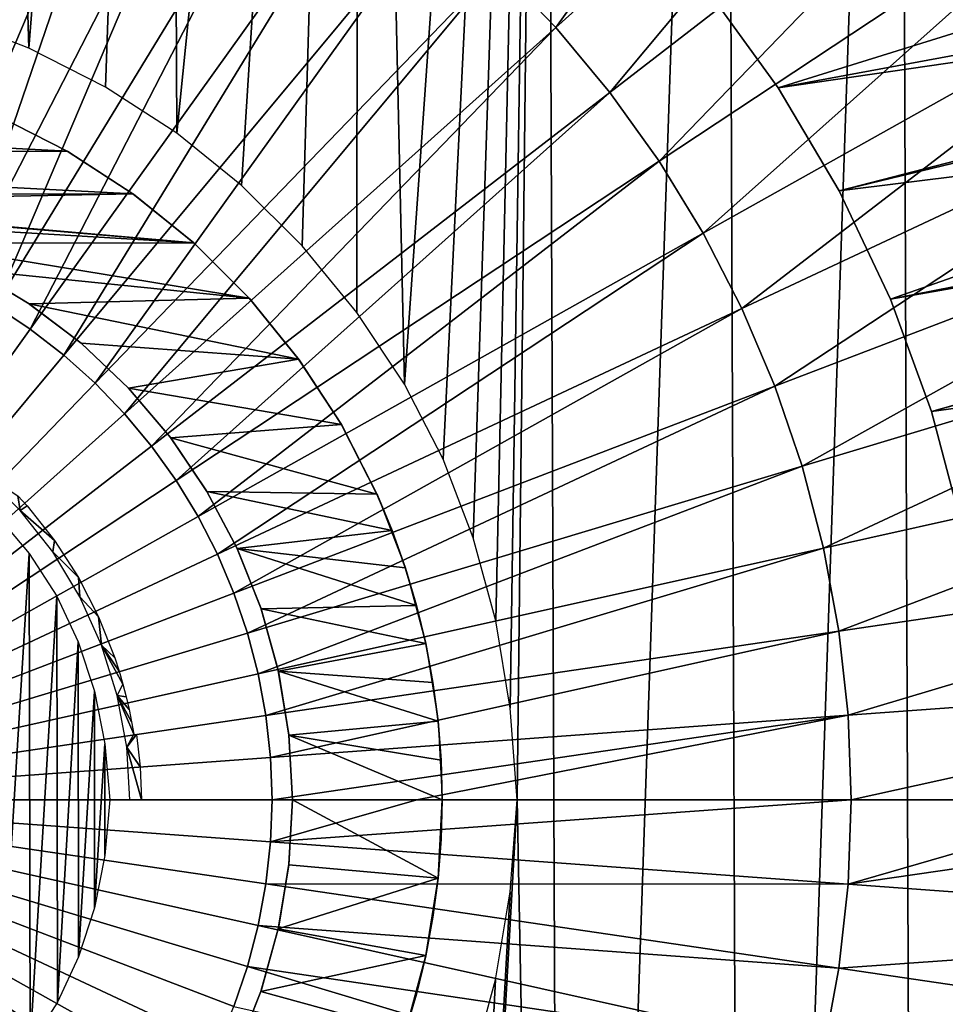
# Model space of a CAD drawing. Header units: millimetres. Extents: x -30.2 to 31.1, y -30.2 to 31.4.
# Tile 35 of 70: x 3.3 to 12.5, y -2 to 7.8. Entities that reach past the tile are written whole.
import ezdxf

# ---------------------------------------------------------------- set-up
doc = ezdxf.new("R2010")
doc.units = ezdxf.units.MM
doc.header["$LTSCALE"] = 81.481481
for name, color, linetype in [('1', 7, 'CONTINUOUS'), ('10', 7, 'CONTINUOUS'), ('2', 7, 'CONTINUOUS'), ('24', 7, 'CONTINUOUS'), ('27', 7, 'CONTINUOUS'), ('28', 7, 'CONTINUOUS'), ('29', 7, 'CONTINUOUS'), ('30', 7, 'CONTINUOUS'), ('31', 7, 'CONTINUOUS'), ('44', 7, 'CONTINUOUS'), ('46', 7, 'CONTINUOUS'), ('59', 7, 'CONTINUOUS'), ('9', 7, 'CONTINUOUS')]:
    doc.layers.add(name, color=color, linetype=linetype)

msp = doc.modelspace()

# ---------------------------------------------------------------- linework, layer by layer
at = {"layer": '1', "color": 251, "linetype": 'Continuous', "true_color": 0x4c4c4c}
for points in [[(3.2722, 2.899, -5.4026), (2.899, 3.2722, -5.4026), (3.2477, 3.0468, 0.8209), (3.2722, 2.899, -5.4026)], [(3.3409, 2.9439, 0.8026), (3.2722, 2.899, -5.4026), (3.2477, 3.0468, 0.8209), (3.3409, 2.9439, 0.8026)], [(3.6165, 2.598, 0.8026), (3.2722, 2.899, -5.4026), (3.3409, 2.9439, 0.8026), (3.6165, 2.598, 0.8026)], [(3.5978, 2.4834, -5.4026), (3.2722, 2.899, -5.4026), (3.6165, 2.598, 0.8026), (3.5978, 2.4834, -5.4026)], [(3.8563, 2.2265, 0.8026), (3.5978, 2.4834, -5.4026), (3.6165, 2.598, 0.8026), (3.8563, 2.2265, 0.8026)], [(3.8709, 2.0316, -5.4026), (3.5978, 2.4834, -5.4026), (3.8563, 2.2265, 0.8026), (3.8709, 2.0316, -5.4026)], [(4.0582, 1.8329, 0.8026), (3.8709, 2.0316, -5.4026), (3.8563, 2.2265, 0.8026), (4.0582, 1.8329, 0.8026)], [(4.0876, 1.5502, -5.4026), (3.8709, 2.0316, -5.4026), (4.0582, 1.8329, 0.8026), (4.0876, 1.5502, -5.4026)], [(4.22, 1.4213, 0.8026), (4.0876, 1.5502, -5.4026), (4.0582, 1.8329, 0.8026), (4.22, 1.4213, 0.8026)], [(4.2446, 1.0462, -5.4026), (4.0876, 1.5502, -5.4026), (4.3002, 1.1591, 0.8611), (4.2446, 1.0462, -5.4026)], [(4.3002, 1.1591, 0.8611), (4.0876, 1.5502, -5.4026), (4.2624, 1.2892, 0.821), (4.3002, 1.1591, 0.8611)], [(4.2624, 1.2892, 0.821), (4.0876, 1.5502, -5.4026), (4.22, 1.4213, 0.8026), (4.2624, 1.2892, 0.821)], [(4.3335, 1.0314, 0.9252), (4.2446, 1.0462, -5.4026), (4.3002, 1.1591, 0.8611), (4.3335, 1.0314, 0.9252)], [(4.3398, 0.5269, -5.4026), (4.2446, 1.0462, -5.4026), (4.4093, 0.6578, 1.1974), (4.3398, 0.5269, -5.4026)], [(4.4093, 0.6578, 1.1974), (4.2446, 1.0462, -5.4026), (4.3878, 0.7809, 1.0958), (4.4093, 0.6578, 1.1974)], [(4.3878, 0.7809, 1.0958), (4.2446, 1.0462, -5.4026), (4.3626, 0.9055, 1.0059), (4.3878, 0.7809, 1.0958)], [(4.3626, 0.9055, 1.0059), (4.2446, 1.0462, -5.4026), (4.3335, 1.0314, 0.9252), (4.3626, 0.9055, 1.0059)], [(4.4391, 0.6545, 3.4131), (4.3398, 0.5269, -5.4026), (4.4093, 0.6578, 1.1974), (4.4391, 0.6545, 3.4131)], [(4.4751, 0.3281, 3.4131), (4.3398, 0.5269, -5.4026), (4.4391, 0.6545, 3.4131), (4.4751, 0.3281, 3.4131)], [(4.3717, 0, -5.4026), (4.3398, 0.5269, -5.4026), (4.4871, 0, 3.4131), (4.3717, 0, -5.4026)], [(4.4871, 0, 3.4131), (4.3398, 0.5269, -5.4026), (4.4751, 0.3281, 3.4131), (4.4871, 0, 3.4131)]]:
    msp.add_3dface(points, dxfattribs=at)
at = {"layer": '10', "color": 251, "linetype": 'Continuous', "true_color": 0x4c4c4c}
for points in [[(5.7967, 0, 6.9605), (0, 0, 7), (5.7813, -0.4231, 6.9605), (5.7967, 0, 6.9605)], [(5.7813, -0.4231, 6.9605), (0, 0, 7), (5.735, -0.844, 6.9605), (5.7813, -0.4231, 6.9605)], [(5.735, -0.844, 6.9605), (0, 0, 7), (5.6581, -1.2604, 6.9605), (5.735, -0.844, 6.9605)], [(5.6581, -1.2604, 6.9605), (0, 0, 7), (5.551, -1.67, 6.9605), (5.6581, -1.2604, 6.9605)], [(5.551, -1.67, 6.9605), (0, 0, 7), (5.4142, -2.0708, 6.9605), (5.551, -1.67, 6.9605)], [(5.4142, -2.0708, 6.9605), (0, 0, 7), (5.2486, -2.4605, 6.9605), (5.4142, -2.0708, 6.9605)], [(5.2486, -2.4605, 6.9605), (0, 0, 7), (5.055, -2.837, 6.9605), (5.2486, -2.4605, 6.9605)], [(5.055, -2.837, 6.9605), (0, 0, 7), (4.8345, -3.1985, 6.9605), (5.055, -2.837, 6.9605)], [(4.8345, -3.1985, 6.9605), (0, 0, 7), (4.5881, -3.5428, 6.9605), (4.8345, -3.1985, 6.9605)], [(4.5881, -3.5428, 6.9605), (0, 0, 7), (4.3172, -3.8683, 6.9605), (4.5881, -3.5428, 6.9605)], [(4.3172, -3.8683, 6.9605), (0, 0, 7), (4.0234, -4.1731, 6.9605), (4.3172, -3.8683, 6.9605)], [(4.0234, -4.1731, 6.9605), (0, 0, 7), (3.708, -4.4556, 6.9605), (4.0234, -4.1731, 6.9605)], [(3.708, -4.4556, 6.9605), (0, 0, 7), (3.3729, -4.7144, 6.9605), (3.708, -4.4556, 6.9605)], [(3.3729, -4.7144, 6.9605), (0, 0, 7), (3.0198, -4.9481, 6.9605), (3.3729, -4.7144, 6.9605)], [(7.2458, 0, 6.9383), (5.7967, 0, 6.9605), (5.7813, -0.4231, 6.9605), (7.2458, 0, 6.9383)], [(11.5982, 0, 6.8418), (7.2458, 0, 6.9383), (5.7813, -0.4231, 6.9605), (11.5982, 0, 6.8418)], [(11.5982, 0, 6.8418), (5.7813, -0.4231, 6.9605), (11.5672, -0.8466, 6.8418), (11.5982, 0, 6.8418)], [(14.4895, 0, 6.7531), (11.5982, 0, 6.8418), (11.5672, -0.8466, 6.8418), (14.4895, 0, 6.7531)], [(17.3975, 0, 6.644), (14.4895, 0, 6.7531), (11.5672, -0.8466, 6.8418), (17.3975, 0, 6.644)], [(17.3975, 0, 6.644), (11.5672, -0.8466, 6.8418), (17.3511, -1.2699, 6.644), (17.3975, 0, 6.644)], [(5.7813, -0.4231, 6.9605), (5.735, -0.844, 6.9605), (11.5672, -0.8466, 6.8418), (5.7813, -0.4231, 6.9605)], [(5.735, -0.844, 6.9605), (5.6581, -1.2604, 6.9605), (11.4746, -1.6887, 6.8418), (5.735, -0.844, 6.9605)], [(11.5672, -0.8466, 6.8418), (5.735, -0.844, 6.9605), (11.4746, -1.6887, 6.8418), (11.5672, -0.8466, 6.8418)], [(11.5672, -0.8466, 6.8418), (11.4746, -1.6887, 6.8418), (17.3511, -1.2699, 6.644), (11.5672, -0.8466, 6.8418)], [(5.6581, -1.2604, 6.9605), (5.551, -1.67, 6.9605), (11.3207, -2.5218, 6.8418), (5.6581, -1.2604, 6.9605)], [(11.4746, -1.6887, 6.8418), (5.6581, -1.2604, 6.9605), (11.3207, -2.5218, 6.8418), (11.4746, -1.6887, 6.8418)], [(17.3511, -1.2699, 6.644), (11.4746, -1.6887, 6.8418), (17.2121, -2.5331, 6.644), (17.3511, -1.2699, 6.644)], [(5.551, -1.67, 6.9605), (5.4142, -2.0708, 6.9605), (11.1064, -3.3414, 6.8418), (5.551, -1.67, 6.9605)], [(11.3207, -2.5218, 6.8418), (5.551, -1.67, 6.9605), (11.1064, -3.3414, 6.8418), (11.3207, -2.5218, 6.8418)], [(11.4746, -1.6887, 6.8418), (11.3207, -2.5218, 6.8418), (17.2121, -2.5331, 6.644), (11.4746, -1.6887, 6.8418)]]:
    msp.add_3dface(points, dxfattribs=at)
at = {"layer": '2', "color": 251, "linetype": 'Continuous', "true_color": 0x4c4c4c}
for points in [[(3.3606, 2.4688, -5.6), (3.0343, -2.857, -5.6), (3.0183, 2.8717, -5.6), (3.3606, 2.4688, -5.6)], [(3.3707, -2.4562, -5.6), (3.0343, -2.857, -5.6), (3.3606, 2.4688, -5.6), (3.3707, -2.4562, -5.6)], [(3.6385, 2.0395, -5.6), (3.3707, -2.4562, -5.6), (3.3606, 2.4688, -5.6), (3.6385, 2.0395, -5.6)], [(3.6444, -2.0289, -5.6), (3.3707, -2.4562, -5.6), (3.6385, 2.0395, -5.6), (3.6444, -2.0289, -5.6)], [(3.8546, 1.5814, -5.6), (3.6444, -2.0289, -5.6), (3.6385, 2.0395, -5.6), (3.8546, 1.5814, -5.6)], [(3.8577, -1.573, -5.6), (3.6444, -2.0289, -5.6), (3.8546, 1.5814, -5.6), (3.8577, -1.573, -5.6)], [(4.0155, 1.0888, -5.6), (3.8577, -1.573, -5.6), (3.8546, 1.5814, -5.6), (4.0155, 1.0888, -5.6)], [(4.0167, -1.0829, -5.6), (3.8577, -1.573, -5.6), (4.0155, 1.0888, -5.6), (4.0167, -1.0829, -5.6)], [(4.1212, 0.5617, -5.6), (4.0167, -1.0829, -5.6), (4.0155, 1.0888, -5.6), (4.1212, 0.5617, -5.6)], [(4.1214, -0.5586, -5.6), (4.0167, -1.0829, -5.6), (4.1212, 0.5617, -5.6), (4.1214, -0.5586, -5.6)], [(4.1717, 0, -5.6), (4.1214, -0.5586, -5.6), (4.1212, 0.5617, -5.6), (4.1717, 0, -5.6)]]:
    msp.add_3dface(points, dxfattribs=at)
at = {"layer": '24', "color": 4, "linetype": 'Continuous'}
for points in [[(2.5606, 7.8411, -2), (2.826, 25.4076, -2), (3.3598, 7.5299, -2), (2.5606, 7.8411, -2)], [(2.826, 25.4076, -2), (4.7553, 25.1181, -2), (3.3598, 7.5299, -2), (2.826, 25.4076, -2)], [(3.3598, 7.5299, -2), (4.7553, 25.1181, -2), (4.1273, 7.1388, -2), (3.3598, 7.5299, -2)], [(4.1273, 7.1388, -2), (4.7553, 25.1181, -2), (4.8417, 6.6791, -2), (4.1273, 7.1388, -2)], [(4.7553, 25.1181, -2), (6.6633, 24.6801, -2), (4.8417, 6.6791, -2), (4.7553, 25.1181, -2)], [(4.8417, 6.6791, -2), (6.6633, 24.6801, -2), (5.4904, 6.1553, -2), (4.8417, 6.6791, -2)], [(5.4904, 6.1553, -2), (6.6633, 24.6801, -2), (6.096, 5.5517, -2), (5.4904, 6.1553, -2)], [(6.096, 5.5517, -2), (6.6633, 24.6801, -2), (6.6459, 4.8818, -2), (6.096, 5.5517, -2)], [(6.6459, 4.8818, -2), (6.6633, 24.6801, -2), (7.1224, 4.1635, -2), (6.6459, 4.8818, -2)], [(6.6633, 24.6801, -2), (8.5224, 24.102, -2), (7.1224, 4.1635, -2), (6.6633, 24.6801, -2)], [(7.1224, 4.1635, -2), (8.5224, 24.102, -2), (7.509, 3.4133, -2), (7.1224, 4.1635, -2)], [(7.509, 3.4133, -2), (8.5224, 24.102, -2), (7.8118, 2.6251, -2), (7.509, 3.4133, -2)], [(7.8118, 2.6251, -2), (8.5224, 24.102, -2), (8.0363, 1.7935, -2), (7.8118, 2.6251, -2)], [(8.0363, 1.7935, -2), (8.5224, 24.102, -2), (8.1823, 0.9185, -2), (8.0363, 1.7935, -2)], [(8.1823, 0.9185, -2), (8.5224, 24.102, -2), (8.25, 0, -2), (8.1823, 0.9185, -2)], [(8.5224, 24.102, -2), (8.7158, -24.0329, -2), (8.25, 0, -2), (8.5224, 24.102, -2)], [(8.5224, 24.102, -2), (10.3316, 23.3837, -2), (8.7158, -24.0329, -2), (8.5224, 24.102, -2)], [(10.3316, 23.3837, -2), (10.5147, -23.3021, -2), (8.7158, -24.0329, -2), (10.3316, 23.3837, -2)], [(10.3316, 23.3837, -2), (12.0758, 22.5327, -2), (10.5147, -23.3021, -2), (10.3316, 23.3837, -2)], [(12.0758, 22.5327, -2), (12.2479, -22.4394, -2), (10.5147, -23.3021, -2), (12.0758, 22.5327, -2)], [(12.0758, 22.5327, -2), (13.7546, 21.5487, -2), (12.2479, -22.4394, -2), (12.0758, 22.5327, -2)], [(13.7546, 21.5487, -2), (13.9165, -21.4441, -2), (12.2479, -22.4394, -2), (13.7546, 21.5487, -2)], [(8.7158, -24.0329, -2), (6.8626, -24.6253, -2), (8.25, 0, -2), (8.7158, -24.0329, -2)], [(8.25, 0, -2), (6.8626, -24.6253, -2), (8.1824, -0.9236, -2), (8.25, 0, -2)], [(8.1824, -0.9236, -2), (6.8626, -24.6253, -2), (8.0349, -1.8037, -2), (8.1824, -0.9236, -2)], [(8.0349, -1.8037, -2), (6.8626, -24.6253, -2), (7.8076, -2.64, -2), (8.0349, -1.8037, -2)]]:
    msp.add_3dface(points, dxfattribs=at)
at = {"layer": '27', "color": 253, "linetype": 'Continuous', "true_color": 0x98aaaf}
for points in [[(3.0445, 6.8542, -25), (3.0512, 6.8513, -0.5), (3.7438, 6.4988, -25), (3.0445, 6.8542, -25)], [(3.0512, 6.8513, -0.5), (3.7497, 6.4954, -0.5), (3.7438, 6.4988, -25), (3.0512, 6.8513, -0.5)], [(3.7438, 6.4988, -25), (3.7497, 6.4954, -0.5), (4.402, 6.0722, -25), (3.7438, 6.4988, -25)], [(3.7497, 6.4954, -0.5), (4.4076, 6.0682, -0.5), (4.402, 6.0722, -25), (3.7497, 6.4954, -0.5)], [(4.402, 6.0722, -25), (4.4076, 6.0682, -0.5), (5.0116, 5.5796, -25), (4.402, 6.0722, -25)], [(4.4076, 6.0682, -0.5), (5.0179, 5.5741, -0.5), (5.0116, 5.5796, -25), (4.4076, 6.0682, -0.5)], [(5.0116, 5.5796, -25), (5.0179, 5.5741, -0.5), (5.567, 5.0257, -25), (5.0116, 5.5796, -25)], [(5.0179, 5.5741, -0.5), (5.5736, 5.0185, -0.5), (5.567, 5.0257, -25), (5.0179, 5.5741, -0.5)], [(5.567, 5.0257, -25), (5.5736, 5.0185, -0.5), (6.0622, 4.4157, -25), (5.567, 5.0257, -25)], [(5.5736, 5.0185, -0.5), (6.068, 4.4079, -0.5), (6.0622, 4.4157, -25), (5.5736, 5.0185, -0.5)], [(6.0622, 4.4157, -25), (6.068, 4.4079, -0.5), (6.4899, 3.7591, -25), (6.0622, 4.4157, -25)], [(6.068, 4.4079, -0.5), (6.4948, 3.7508, -0.5), (6.4899, 3.7591, -25), (6.068, 4.4079, -0.5)], [(6.4899, 3.7591, -25), (6.4948, 3.7508, -0.5), (6.847, 3.0606, -25), (6.4899, 3.7591, -25)], [(6.4948, 3.7508, -0.5), (6.8506, 3.0528, -0.5), (6.847, 3.0606, -25), (6.4948, 3.7508, -0.5)], [(6.847, 3.0606, -25), (6.8506, 3.0528, -0.5), (6.9983, 2.6965, -25), (6.847, 3.0606, -25)], [(6.8506, 3.0528, -0.5), (7.1323, 2.3196, -0.5), (6.9983, 2.6965, -25), (6.8506, 3.0528, -0.5)], [(6.9983, 2.6965, -25), (7.1323, 2.3196, -0.5), (7.1305, 2.325, -25), (6.9983, 2.6965, -25)], [(7.1305, 2.325, -25), (7.1323, 2.3196, -0.5), (7.2425, 1.9479, -25), (7.1305, 2.325, -25)], [(7.1323, 2.3196, -0.5), (7.3358, 1.5606, -0.5), (7.2425, 1.9479, -25), (7.1323, 2.3196, -0.5)], [(7.2425, 1.9479, -25), (7.3358, 1.5606, -0.5), (7.335, 1.564, -25), (7.2425, 1.9479, -25)], [(7.335, 1.564, -25), (7.3358, 1.5606, -0.5), (7.4071, 1.1764, -25), (7.335, 1.564, -25)], [(7.3358, 1.5606, -0.5), (7.4589, 0.7845, -0.5), (7.4071, 1.1764, -25), (7.3358, 1.5606, -0.5)], [(7.4071, 1.1764, -25), (7.4589, 0.7845, -0.5), (7.4586, 0.7872, -25), (7.4071, 1.1764, -25)], [(7.4586, 0.7872, -25), (7.4589, 0.7845, -0.5), (7.4895, 0.3951, -25), (7.4586, 0.7872, -25)], [(7.4589, 0.7845, -0.5), (7.5, 0, -0.5), (7.4895, 0.3951, -25), (7.4589, 0.7845, -0.5)], [(7.4895, 0.3951, -25), (7.5, 0, -0.5), (7.5, 0, -25), (7.4895, 0.3951, -25)]]:
    msp.add_3dface(points, dxfattribs=at)
at = {"layer": '28', "color": 253, "linetype": 'Continuous', "true_color": 0x98aaaf}
for points in [[(7.5, 0, -25), (7.4897, -0.3935, -0.5), (7.4587, -0.7856, -25), (7.5, 0, -25)], [(7.5, 0, -25), (7.5, 0, -0.5), (7.4897, -0.3935, -0.5), (7.5, 0, -25)], [(7.4897, -0.3935, -0.5), (7.4587, -0.7861, -0.5), (7.4587, -0.7856, -25), (7.4897, -0.3935, -0.5)], [(7.4587, -0.7856, -25), (7.4071, -1.1766, -0.5), (7.3358, -1.5604, -25), (7.4587, -0.7856, -25)], [(7.4587, -0.7861, -0.5), (7.4071, -1.1766, -0.5), (7.4587, -0.7856, -25), (7.4587, -0.7861, -0.5)], [(7.4071, -1.1766, -0.5), (7.3351, -1.5642, -0.5), (7.3358, -1.5604, -25), (7.4071, -1.1766, -0.5)], [(7.3358, -1.5604, -25), (7.2427, -1.9476, -0.5), (7.1324, -2.3193, -25), (7.3358, -1.5604, -25)], [(7.3351, -1.5642, -0.5), (7.2427, -1.9476, -0.5), (7.3358, -1.5604, -25), (7.3351, -1.5642, -0.5)], [(7.2427, -1.9476, -0.5), (7.1304, -2.3253, -0.5), (7.1324, -2.3193, -25), (7.2427, -1.9476, -0.5)]]:
    msp.add_3dface(points, dxfattribs=at)
at = {"layer": '29', "color": 253, "linetype": 'Continuous', "true_color": 0x98aaaf}
for points in [[(3.3613, 4.97, -25), (2.8153, 5.2985, -0.5), (2.8009, 5.3061, -25), (3.3613, 4.97, -25)], [(3.3703, 4.964, -0.5), (2.8153, 5.2985, -0.5), (3.3613, 4.97, -25), (3.3703, 4.964, -0.5)], [(3.8817, 4.575, -25), (3.3703, 4.964, -0.5), (3.3613, 4.97, -25), (3.8817, 4.575, -25)], [(3.8866, 4.571, -0.5), (3.3703, 4.964, -0.5), (3.8817, 4.575, -25), (3.8866, 4.571, -0.5)], [(4.3565, 4.1255, -25), (3.8866, 4.571, -0.5), (3.8817, 4.575, -25), (4.3565, 4.1255, -25)], [(4.3579, 4.1241, -0.5), (3.8866, 4.571, -0.5), (4.3565, 4.1255, -25), (4.3579, 4.1241, -0.5)], [(4.7801, 3.6262, -25), (4.3579, 4.1241, -0.5), (4.3565, 4.1255, -25), (4.7801, 3.6262, -25)], [(4.7785, 3.6285, -0.5), (4.3579, 4.1241, -0.5), (4.7801, 3.6262, -25), (4.7785, 3.6285, -0.5)], [(5.1403, 3.0948, -0.5), (4.7785, 3.6285, -0.5), (4.7801, 3.6262, -25), (5.1403, 3.0948, -0.5)], [(5.1433, 3.09, -25), (5.1403, 3.0948, -0.5), (4.7801, 3.6262, -25), (5.1433, 3.09, -25)], [(5.4429, 2.5249, -0.5), (5.1403, 3.0948, -0.5), (5.1433, 3.09, -25), (5.4429, 2.5249, -0.5)], [(5.4458, 2.5183, -25), (5.4429, 2.5249, -0.5), (5.1433, 3.09, -25), (5.4458, 2.5183, -25)], [(5.6839, 1.9219, -0.5), (5.4429, 2.5249, -0.5), (5.4458, 2.5183, -25), (5.6839, 1.9219, -0.5)], [(5.6866, 1.9139, -25), (5.6839, 1.9219, -0.5), (5.4458, 2.5183, -25), (5.6866, 1.9139, -25)], [(5.8586, 1.2949, -0.5), (5.6839, 1.9219, -0.5), (5.6866, 1.9139, -25), (5.8586, 1.2949, -0.5)], [(5.8601, 1.2875, -25), (5.8586, 1.2949, -0.5), (5.6866, 1.9139, -25), (5.8601, 1.2875, -25)], [(5.9645, 0.6517, -0.5), (5.8586, 1.2949, -0.5), (5.8601, 1.2875, -25), (5.9645, 0.6517, -0.5)], [(5.9649, 0.6481, -25), (5.9645, 0.6517, -0.5), (5.8601, 1.2875, -25), (5.9649, 0.6481, -25)], [(6, 0, -0.5), (5.9645, 0.6517, -0.5), (6, 0, -25), (6, 0, -0.5)], [(6, 0, -25), (5.9645, 0.6517, -0.5), (5.9649, 0.6481, -25), (6, 0, -25)]]:
    msp.add_3dface(points, dxfattribs=at)
at = {"layer": '30', "color": 253, "linetype": 'Continuous', "true_color": 0x98aaaf}
for points in [[(6, 0, -0.5), (6, 0, -25), (5.9643, -0.6527, -25), (6, 0, -0.5)], [(5.965, -0.6471, -0.5), (6, 0, -0.5), (5.9643, -0.6527, -25), (5.965, -0.6471, -0.5)], [(5.8586, -1.2947, -25), (5.8602, -1.2878, -0.5), (5.9643, -0.6527, -25), (5.8586, -1.2947, -25)], [(5.8602, -1.2878, -0.5), (5.965, -0.6471, -0.5), (5.9643, -0.6527, -25), (5.8602, -1.2878, -0.5)], [(5.6839, -1.9217, -25), (5.6865, -1.9141, -0.5), (5.8586, -1.2947, -25), (5.6839, -1.9217, -25)], [(5.6865, -1.9141, -0.5), (5.8602, -1.2878, -0.5), (5.8586, -1.2947, -25), (5.6865, -1.9141, -0.5)], [(5.4426, -2.5251, -25), (5.4461, -2.518, -0.5), (5.6839, -1.9217, -25), (5.4426, -2.5251, -25)], [(5.4461, -2.518, -0.5), (5.6865, -1.9141, -0.5), (5.6839, -1.9217, -25), (5.4461, -2.518, -0.5)]]:
    msp.add_3dface(points, dxfattribs=at)
at = {"layer": '31', "color": 253, "linetype": 'Continuous', "true_color": 0x98aaaf}
for points in [[(-3.7497, 6.4954, -25), (-3.0509, 6.8514, -25), (3.7438, 6.4988, -25), (-3.7497, 6.4954, -25)], [(-3.0509, 6.8514, -25), (3.0445, 6.8542, -25), (3.7438, 6.4988, -25), (-3.0509, 6.8514, -25)], [(-4.4079, 6.0679, -25), (-3.7497, 6.4954, -25), (4.402, 6.0722, -25), (-4.4079, 6.0679, -25)], [(-3.7497, 6.4954, -25), (3.7438, 6.4988, -25), (4.402, 6.0722, -25), (-3.7497, 6.4954, -25)], [(-4.4079, 6.0679, -25), (4.402, 6.0722, -25), (0.3105, 5.9919, -25), (-4.4079, 6.0679, -25)], [(4.402, 6.0722, -25), (5.0116, 5.5796, -25), (0.3105, 5.9919, -25), (4.402, 6.0722, -25)], [(5.0116, 5.5796, -25), (0.9563, 5.9233, -25), (0.3105, 5.9919, -25), (5.0116, 5.5796, -25)], [(5.0116, 5.5796, -25), (1.5919, 5.7849, -25), (0.9563, 5.9233, -25), (5.0116, 5.5796, -25)], [(5.0116, 5.5796, -25), (2.2088, 5.5785, -25), (1.5919, 5.7849, -25), (5.0116, 5.5796, -25)], [(5.0116, 5.5796, -25), (5.567, 5.0257, -25), (2.2088, 5.5785, -25), (5.0116, 5.5796, -25)], [(5.567, 5.0257, -25), (2.8009, 5.3061, -25), (2.2088, 5.5785, -25), (5.567, 5.0257, -25)], [(5.567, 5.0257, -25), (3.3613, 4.97, -25), (2.8009, 5.3061, -25), (5.567, 5.0257, -25)], [(5.567, 5.0257, -25), (6.0622, 4.4157, -25), (3.3613, 4.97, -25), (5.567, 5.0257, -25)], [(6.0622, 4.4157, -25), (3.8817, 4.575, -25), (3.3613, 4.97, -25), (6.0622, 4.4157, -25)], [(6.0622, 4.4157, -25), (4.3565, 4.1255, -25), (3.8817, 4.575, -25), (6.0622, 4.4157, -25)], [(6.0622, 4.4157, -25), (6.4899, 3.7591, -25), (4.3565, 4.1255, -25), (6.0622, 4.4157, -25)], [(6.4899, 3.7591, -25), (4.7801, 3.6262, -25), (4.3565, 4.1255, -25), (6.4899, 3.7591, -25)], [(6.4899, 3.7591, -25), (6.847, 3.0606, -25), (4.7801, 3.6262, -25), (6.4899, 3.7591, -25)], [(6.847, 3.0606, -25), (5.1433, 3.09, -25), (4.7801, 3.6262, -25), (6.847, 3.0606, -25)], [(6.847, 3.0606, -25), (6.9983, 2.6965, -25), (5.1433, 3.09, -25), (6.847, 3.0606, -25)], [(6.9983, 2.6965, -25), (5.4458, 2.5183, -25), (5.1433, 3.09, -25), (6.9983, 2.6965, -25)], [(6.9983, 2.6965, -25), (7.1305, 2.325, -25), (5.4458, 2.5183, -25), (6.9983, 2.6965, -25)], [(7.1305, 2.325, -25), (7.2425, 1.9479, -25), (5.4458, 2.5183, -25), (7.1305, 2.325, -25)], [(7.2425, 1.9479, -25), (5.6866, 1.9139, -25), (5.4458, 2.5183, -25), (7.2425, 1.9479, -25)], [(7.2425, 1.9479, -25), (7.335, 1.564, -25), (5.6866, 1.9139, -25), (7.2425, 1.9479, -25)], [(7.335, 1.564, -25), (5.8601, 1.2875, -25), (5.6866, 1.9139, -25), (7.335, 1.564, -25)], [(7.335, 1.564, -25), (7.4071, 1.1764, -25), (5.8601, 1.2875, -25), (7.335, 1.564, -25)], [(7.4071, 1.1764, -25), (7.4586, 0.7872, -25), (5.8601, 1.2875, -25), (7.4071, 1.1764, -25)], [(7.4586, 0.7872, -25), (5.9649, 0.6481, -25), (5.8601, 1.2875, -25), (7.4586, 0.7872, -25)], [(7.4586, 0.7872, -25), (7.4895, 0.3951, -25), (5.9649, 0.6481, -25), (7.4586, 0.7872, -25)], [(7.4895, 0.3951, -25), (7.5, 0, -25), (5.9649, 0.6481, -25), (7.4895, 0.3951, -25)], [(7.5, 0, -25), (6, 0, -25), (5.9649, 0.6481, -25), (7.5, 0, -25)], [(6, 0, -25), (7.4587, -0.7856, -25), (5.9643, -0.6527, -25), (6, 0, -25)], [(7.5, 0, -25), (7.4587, -0.7856, -25), (6, 0, -25), (7.5, 0, -25)], [(7.4587, -0.7856, -25), (5.8586, -1.2947, -25), (5.9643, -0.6527, -25), (7.4587, -0.7856, -25)], [(7.4587, -0.7856, -25), (7.3358, -1.5604, -25), (5.8586, -1.2947, -25), (7.4587, -0.7856, -25)], [(7.3358, -1.5604, -25), (5.6839, -1.9217, -25), (5.8586, -1.2947, -25), (7.3358, -1.5604, -25)], [(7.3358, -1.5604, -25), (7.1324, -2.3193, -25), (5.6839, -1.9217, -25), (7.3358, -1.5604, -25)], [(7.1324, -2.3193, -25), (5.4426, -2.5251, -25), (5.6839, -1.9217, -25), (7.1324, -2.3193, -25)]]:
    msp.add_3dface(points, dxfattribs=at)
at = {"layer": '44', "linetype": 'Continuous'}
for points in [[(10.867, 7.135, -201), (22.3182, 10.6986, -201), (10.1623, 8.1073, -201), (10.867, 7.135, -201)], [(23.0888, 8.9146, -201), (22.3182, 10.6986, -201), (10.867, 7.135, -201), (23.0888, 8.9146, -201)], [(11.479, 6.1019, -201), (23.0888, 8.9146, -201), (10.867, 7.135, -201), (11.479, 6.1019, -201)], [(11.993, 5.0167, -201), (23.0888, 8.9146, -201), (11.479, 6.1019, -201), (11.993, 5.0167, -201)], [(23.717, 7.0756, -201), (23.0888, 8.9146, -201), (11.993, 5.0167, -201), (23.717, 7.0756, -201)], [(12.4047, 3.8888, -201), (23.717, 7.0756, -201), (11.993, 5.0167, -201), (12.4047, 3.8888, -201)], [(12.7106, 2.7276, -201), (23.717, 7.0756, -201), (12.4047, 3.8888, -201), (12.7106, 2.7276, -201)], [(24.6194, -2.5391, -201), (24.7427, -0.5997, -201), (12.2427, -4.3722, -201), (24.6194, -2.5391, -201)], [(12.2427, -4.3722, -201), (24.7427, -0.5997, -201), (12.5939, -3.224, -201), (12.2427, -4.3722, -201)]]:
    msp.add_3dface(points, dxfattribs=at)
at = {"layer": '46', "linetype": 'Continuous'}
for points in [[(10.867, 7.135, -201), (10.1623, 8.1073, -201), (10.867, 7.135, -238), (10.867, 7.135, -201)], [(10.867, 7.135, -238), (10.1623, 8.1073, -201), (10.1623, 8.1073, -238), (10.867, 7.135, -238)], [(11.479, 6.1019, -201), (10.867, 7.135, -201), (11.4789, 6.1019, -238), (11.479, 6.1019, -201)], [(11.4789, 6.1019, -238), (10.867, 7.135, -201), (10.867, 7.135, -238), (11.4789, 6.1019, -238)], [(11.993, 5.0167, -238), (11.479, 6.1019, -201), (11.4789, 6.1019, -238), (11.993, 5.0167, -238)], [(11.993, 5.0167, -201), (11.479, 6.1019, -201), (11.993, 5.0167, -238), (11.993, 5.0167, -201)], [(12.4047, 3.8888, -201), (11.993, 5.0167, -201), (12.4047, 3.8888, -238), (12.4047, 3.8888, -201)], [(12.4047, 3.8888, -238), (11.993, 5.0167, -201), (11.993, 5.0167, -238), (12.4047, 3.8888, -238)], [(12.7106, 2.7276, -201), (12.4047, 3.8888, -201), (12.7106, 2.7276, -238), (12.7106, 2.7276, -201)], [(12.7106, 2.7276, -238), (12.4047, 3.8888, -201), (12.4047, 3.8888, -238), (12.7106, 2.7276, -238)]]:
    msp.add_3dface(points, dxfattribs=at)
at = {"layer": '59', "linetype": 'Continuous'}
for points in [[(10.867, 7.135, -238), (10.1623, 8.1073, -238), (27.1664, 10.1483, -238), (10.867, 7.135, -238)], [(11.4789, 6.1019, -238), (10.867, 7.135, -238), (27.1664, 10.1483, -238), (11.4789, 6.1019, -238)], [(27.8347, 8.1382, -238), (11.4789, 6.1019, -238), (27.1664, 10.1483, -238), (27.8347, 8.1382, -238)], [(11.993, 5.0167, -238), (11.4789, 6.1019, -238), (27.8347, 8.1382, -238), (11.993, 5.0167, -238)], [(12.4047, 3.8888, -238), (11.993, 5.0167, -238), (27.8347, 8.1382, -238), (12.4047, 3.8888, -238)], [(28.3545, 6.0847, -238), (12.4047, 3.8888, -238), (27.8347, 8.1382, -238), (28.3545, 6.0847, -238)], [(12.7106, 2.7276, -238), (12.4047, 3.8888, -238), (28.3545, 6.0847, -238), (12.7106, 2.7276, -238)], [(12.2427, -4.3722, -238), (12.5939, -3.224, -238), (28.9991, -0.226, -238), (12.2427, -4.3722, -238)], [(28.9053, -2.3422, -238), (12.2427, -4.3722, -238), (28.9991, -0.226, -238), (28.9053, -2.3422, -238)]]:
    msp.add_3dface(points, dxfattribs=at)
at = {"layer": '9', "color": 251, "linetype": 'Continuous', "true_color": 0x4c4c4c}
for points in [[(8.05, 8.3496, 6.8418), (8.638, 7.7397, 6.8418), (12.0751, 12.5245, 6.644), (8.05, 8.3496, 6.8418)], [(12.0751, 12.5245, 6.644), (8.638, 7.7397, 6.8418), (12.9572, 11.6097, 6.644), (12.0751, 12.5245, 6.644)], [(8.638, 7.7397, 6.8418), (9.1799, 7.0885, 6.8418), (12.9572, 11.6097, 6.644), (8.638, 7.7397, 6.8418)], [(12.9572, 11.6097, 6.644), (9.1799, 7.0885, 6.8418), (13.77, 10.6329, 6.644), (12.9572, 11.6097, 6.644)], [(2.9336, 11.2211, 6.8418), (1.8717, 5.4863, 6.9605), (3.7448, 10.977, 6.8418), (2.9336, 11.2211, 6.8418)], [(1.8717, 5.4863, 6.9605), (2.2671, 5.335, 6.9605), (3.7448, 10.977, 6.8418), (1.8717, 5.4863, 6.9605)], [(3.7448, 10.977, 6.8418), (2.2671, 5.335, 6.9605), (4.5361, 10.6743, 6.8418), (3.7448, 10.977, 6.8418)], [(2.2671, 5.335, 6.9605), (2.6505, 5.1553, 6.9605), (4.5361, 10.6743, 6.8418), (2.2671, 5.335, 6.9605)], [(4.5361, 10.6743, 6.8418), (2.6505, 5.1553, 6.9605), (5.3032, 10.3148, 6.8418), (4.5361, 10.6743, 6.8418)], [(9.1799, 7.0885, 6.8418), (9.6729, 6.3995, 6.8418), (13.77, 10.6329, 6.644), (9.1799, 7.0885, 6.8418)], [(13.77, 10.6329, 6.644), (9.6729, 6.3995, 6.8418), (14.5095, 9.5994, 6.644), (13.77, 10.6329, 6.644)], [(2.6505, 5.1553, 6.9605), (3.0198, 4.9481, 6.9605), (5.3032, 10.3148, 6.8418), (2.6505, 5.1553, 6.9605)], [(5.3032, 10.3148, 6.8418), (3.0198, 4.9481, 6.9605), (6.042, 9.9001, 6.8418), (5.3032, 10.3148, 6.8418)], [(3.0198, 4.9481, 6.9605), (3.3729, 4.7144, 6.9605), (6.042, 9.9001, 6.8418), (3.0198, 4.9481, 6.9605)], [(6.042, 9.9001, 6.8418), (3.3729, 4.7144, 6.9605), (6.7485, 9.4327, 6.8418), (6.042, 9.9001, 6.8418)], [(9.6729, 6.3995, 6.8418), (10.1142, 5.6764, 6.8418), (14.5095, 9.5994, 6.644), (9.6729, 6.3995, 6.8418)], [(14.5095, 9.5994, 6.644), (10.1142, 5.6764, 6.8418), (15.1715, 8.5146, 6.644), (14.5095, 9.5994, 6.644)], [(3.3729, 4.7144, 6.9605), (3.708, 4.4556, 6.9605), (6.7485, 9.4327, 6.8418), (3.3729, 4.7144, 6.9605)], [(6.7485, 9.4327, 6.8418), (3.708, 4.4556, 6.9605), (7.419, 8.9149, 6.8418), (6.7485, 9.4327, 6.8418)], [(3.708, 4.4556, 6.9605), (4.0234, 4.1731, 6.9605), (7.419, 8.9149, 6.8418), (3.708, 4.4556, 6.9605)], [(7.419, 8.9149, 6.8418), (4.0234, 4.1731, 6.9605), (8.05, 8.3496, 6.8418), (7.419, 8.9149, 6.8418)], [(10.1142, 5.6764, 6.8418), (10.5016, 4.9229, 6.8418), (15.1715, 8.5146, 6.644), (10.1142, 5.6764, 6.8418)], [(15.1715, 8.5146, 6.644), (10.5016, 4.9229, 6.8418), (15.7525, 7.3845, 6.644), (15.1715, 8.5146, 6.644)], [(4.0234, 4.1731, 6.9605), (4.3172, 3.8683, 6.9605), (8.05, 8.3496, 6.8418), (4.0234, 4.1731, 6.9605)], [(8.05, 8.3496, 6.8418), (4.3172, 3.8683, 6.9605), (8.638, 7.7397, 6.8418), (8.05, 8.3496, 6.8418)], [(4.3172, 3.8683, 6.9605), (4.5881, 3.5428, 6.9605), (8.638, 7.7397, 6.8418), (4.3172, 3.8683, 6.9605)], [(8.638, 7.7397, 6.8418), (4.5881, 3.5428, 6.9605), (9.1799, 7.0885, 6.8418), (8.638, 7.7397, 6.8418)], [(10.5016, 4.9229, 6.8418), (10.8329, 4.1432, 6.8418), (15.7525, 7.3845, 6.644), (10.5016, 4.9229, 6.8418)], [(15.7525, 7.3845, 6.644), (10.8329, 4.1432, 6.8418), (16.2495, 6.2149, 6.644), (15.7525, 7.3845, 6.644)], [(4.5881, 3.5428, 6.9605), (4.8345, 3.1985, 6.9605), (9.1799, 7.0885, 6.8418), (4.5881, 3.5428, 6.9605)], [(9.1799, 7.0885, 6.8418), (4.8345, 3.1985, 6.9605), (9.6729, 6.3995, 6.8418), (9.1799, 7.0885, 6.8418)], [(4.8345, 3.1985, 6.9605), (5.055, 2.837, 6.9605), (9.6729, 6.3995, 6.8418), (4.8345, 3.1985, 6.9605)], [(9.6729, 6.3995, 6.8418), (5.055, 2.837, 6.9605), (10.1142, 5.6764, 6.8418), (9.6729, 6.3995, 6.8418)], [(10.8329, 4.1432, 6.8418), (11.1064, 3.3414, 6.8418), (16.2495, 6.2149, 6.644), (10.8329, 4.1432, 6.8418)], [(16.2495, 6.2149, 6.644), (11.1064, 3.3414, 6.8418), (16.6598, 5.0122, 6.644), (16.2495, 6.2149, 6.644)], [(5.055, 2.837, 6.9605), (5.2486, 2.4605, 6.9605), (10.1142, 5.6764, 6.8418), (5.055, 2.837, 6.9605)], [(10.1142, 5.6764, 6.8418), (5.2486, 2.4605, 6.9605), (10.5016, 4.9229, 6.8418), (10.1142, 5.6764, 6.8418)], [(3.0198, 4.9481, 6.9605), (0, 0, 7), (3.3729, 4.7144, 6.9605), (3.0198, 4.9481, 6.9605)], [(11.1064, 3.3414, 6.8418), (11.3207, 2.5218, 6.8418), (16.6598, 5.0122, 6.644), (11.1064, 3.3414, 6.8418)], [(16.6598, 5.0122, 6.644), (11.3207, 2.5218, 6.8418), (16.9813, 3.7827, 6.644), (16.6598, 5.0122, 6.644)], [(5.2486, 2.4605, 6.9605), (5.4142, 2.0708, 6.9605), (10.5016, 4.9229, 6.8418), (5.2486, 2.4605, 6.9605)], [(10.5016, 4.9229, 6.8418), (5.4142, 2.0708, 6.9605), (10.8329, 4.1432, 6.8418), (10.5016, 4.9229, 6.8418)], [(3.3729, 4.7144, 6.9605), (0, 0, 7), (3.708, 4.4556, 6.9605), (3.3729, 4.7144, 6.9605)], [(3.708, 4.4556, 6.9605), (0, 0, 7), (4.0234, 4.1731, 6.9605), (3.708, 4.4556, 6.9605)], [(4.0234, 4.1731, 6.9605), (0, 0, 7), (4.3172, 3.8683, 6.9605), (4.0234, 4.1731, 6.9605)], [(5.4142, 2.0708, 6.9605), (5.551, 1.67, 6.9605), (10.8329, 4.1432, 6.8418), (5.4142, 2.0708, 6.9605)], [(10.8329, 4.1432, 6.8418), (5.551, 1.67, 6.9605), (11.1064, 3.3414, 6.8418), (10.8329, 4.1432, 6.8418)], [(4.3172, 3.8683, 6.9605), (0, 0, 7), (4.5881, 3.5428, 6.9605), (4.3172, 3.8683, 6.9605)], [(11.3207, 2.5218, 6.8418), (11.4746, 1.6887, 6.8418), (16.9813, 3.7827, 6.644), (11.3207, 2.5218, 6.8418)], [(16.9813, 3.7827, 6.644), (11.4746, 1.6887, 6.8418), (17.2121, 2.5331, 6.644), (16.9813, 3.7827, 6.644)], [(4.5881, 3.5428, 6.9605), (0, 0, 7), (4.8345, 3.1985, 6.9605), (4.5881, 3.5428, 6.9605)], [(5.551, 1.67, 6.9605), (5.6581, 1.2604, 6.9605), (11.1064, 3.3414, 6.8418), (5.551, 1.67, 6.9605)], [(11.1064, 3.3414, 6.8418), (5.6581, 1.2604, 6.9605), (11.3207, 2.5218, 6.8418), (11.1064, 3.3414, 6.8418)], [(4.8345, 3.1985, 6.9605), (0, 0, 7), (5.055, 2.837, 6.9605), (4.8345, 3.1985, 6.9605)], [(5.055, 2.837, 6.9605), (0, 0, 7), (5.2486, 2.4605, 6.9605), (5.055, 2.837, 6.9605)], [(5.6581, 1.2604, 6.9605), (5.735, 0.844, 6.9605), (11.3207, 2.5218, 6.8418), (5.6581, 1.2604, 6.9605)], [(11.3207, 2.5218, 6.8418), (5.735, 0.844, 6.9605), (11.4746, 1.6887, 6.8418), (11.3207, 2.5218, 6.8418)], [(11.4746, 1.6887, 6.8418), (11.5672, 0.8466, 6.8418), (17.2121, 2.5331, 6.644), (11.4746, 1.6887, 6.8418)], [(17.2121, 2.5331, 6.644), (11.5672, 0.8466, 6.8418), (17.3511, 1.2699, 6.644), (17.2121, 2.5331, 6.644)], [(5.2486, 2.4605, 6.9605), (0, 0, 7), (5.4142, 2.0708, 6.9605), (5.2486, 2.4605, 6.9605)], [(5.4142, 2.0708, 6.9605), (0, 0, 7), (5.551, 1.67, 6.9605), (5.4142, 2.0708, 6.9605)], [(5.735, 0.844, 6.9605), (5.7813, 0.4231, 6.9605), (11.4746, 1.6887, 6.8418), (5.735, 0.844, 6.9605)], [(11.4746, 1.6887, 6.8418), (5.7813, 0.4231, 6.9605), (11.5672, 0.8466, 6.8418), (11.4746, 1.6887, 6.8418)], [(5.551, 1.67, 6.9605), (0, 0, 7), (5.6581, 1.2604, 6.9605), (5.551, 1.67, 6.9605)], [(5.6581, 1.2604, 6.9605), (0, 0, 7), (5.735, 0.844, 6.9605), (5.6581, 1.2604, 6.9605)], [(11.5672, 0.8466, 6.8418), (11.5982, 0, 6.8418), (17.3511, 1.2699, 6.644), (11.5672, 0.8466, 6.8418)], [(11.5982, 0, 6.8418), (14.4895, 0, 6.7531), (17.3511, 1.2699, 6.644), (11.5982, 0, 6.8418)], [(5.735, 0.844, 6.9605), (0, 0, 7), (5.7813, 0.4231, 6.9605), (5.735, 0.844, 6.9605)], [(5.7813, 0.4231, 6.9605), (5.7967, 0, 6.9605), (11.5672, 0.8466, 6.8418), (5.7813, 0.4231, 6.9605)], [(5.7967, 0, 6.9605), (7.2458, 0, 6.9383), (11.5672, 0.8466, 6.8418), (5.7967, 0, 6.9605)], [(11.5672, 0.8466, 6.8418), (7.2458, 0, 6.9383), (11.5982, 0, 6.8418), (11.5672, 0.8466, 6.8418)], [(5.7813, 0.4231, 6.9605), (0, 0, 7), (5.7967, 0, 6.9605), (5.7813, 0.4231, 6.9605)]]:
    msp.add_3dface(points, dxfattribs=at)

doc.saveas('drawing.dxf')
